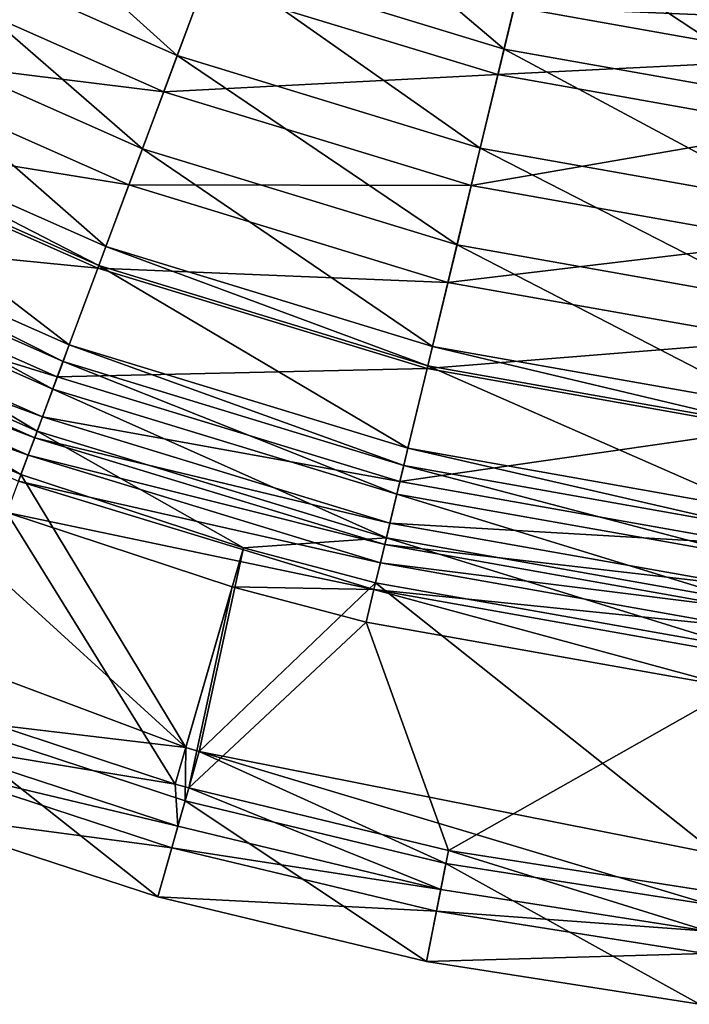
# Model space of a CAD drawing. Header units: millimetres. Extents: x -94 to 106, y 12 to 212.
# Tile 7 of 256: x -25 to -6, y 13 to 41. Entities that reach past the tile are written whole.
import ezdxf

# ---------------------------------------------------------------- set-up
doc = ezdxf.new("R2010")
doc.units = ezdxf.units.MM
doc.header["$LTSCALE"] = 25.4
doc.layers.get('0').update_dxf_attribs({"true_color": 0xff5454})

# ---------------------------------------------------------------- blocks, each defined once
blk = doc.blocks.new('AMALFI-M-9152-9153.STL')
at = {"color": 187, "true_color": 0x534582}
mesh = blk.add_polyface(dxfattribs=at)
corners = [(-27.607, 46.668, 100.464), (-20.531, 40.284, 88.558), (-28.974, 44.028, 88.558), (-19.492, 43.07, 100.464)]
mesh.append_faces([[corners[k] for k in face] for face in [(0, 1, 2), (1, 0, 3)]], dxfattribs={"vtx0": -1, "color": 187})
mesh = blk.add_polyface(dxfattribs=at)
corners = [(-18.186, 46.572, 112.163), (-11.003, 40.476, 100.464), (-19.492, 43.07, 100.464), (-10.128, 44.111, 112.163)]
mesh.append_faces([[corners[k] for k in face] for face in [(0, 1, 2), (1, 0, 3)]], dxfattribs={"vtx0": -1, "color": 187})
mesh = blk.add_polyface(dxfattribs=at)
corners = [(-19.761, 42.35, 108.266), (-29.492, 43.028, 96.778), (-20.924, 39.229, 96.778), (-27.96, 45.986, 108.266)]
mesh.append_faces([[corners[k] for k in face] for face in [(0, 1, 2), (1, 0, 3)]], dxfattribs={"vtx0": -1, "color": 187})
mesh = blk.add_polyface(dxfattribs=at)
corners = [(-10.707, 41.706, 114.138), (-19.761, 42.35, 108.266), (-11.182, 39.729, 108.266), (-19.05, 44.255, 114.138)]
mesh.append_faces([[corners[k] for k in face] for face in [(0, 1, 2), (1, 0, 3)]], dxfattribs={"vtx0": -1, "color": 187})
mesh = blk.add_polyface(dxfattribs=at)
corners = [(-28.974, 44.028, 88.558), (-21.544, 37.568, 73.405), (-30.307, 41.453, 73.405), (-20.531, 40.284, 88.558)]
mesh.append_faces([[corners[k] for k in face] for face in [(0, 1, 2), (1, 0, 3)]], dxfattribs={"vtx0": -1, "color": 187})
mesh = blk.add_polyface(dxfattribs=at)
corners = [(-10.128, 44.111, 112.163), (-2.263, 38.925, 100.464), (-11.003, 40.476, 100.464), (-1.833, 42.638, 112.163)]
mesh.append_faces([[corners[k] for k in face] for face in [(0, 1, 2), (1, 0, 3)]], dxfattribs={"vtx0": -1, "color": 187})
mesh = blk.add_polyface(dxfattribs=at)
corners = [(-20.924, 39.229, 96.778), (-30.826, 40.451, 83.958), (-21.938, 36.51, 83.958), (-29.492, 43.028, 96.778)]
mesh.append_faces([[corners[k] for k in face] for face in [(0, 1, 2), (1, 0, 3)]], dxfattribs={"vtx0": -1, "color": 187})
mesh = blk.add_polyface(dxfattribs=at)
corners = [(-19.492, 43.07, 100.464), (-11.698, 37.586, 88.558), (-20.531, 40.284, 88.558), (-11.003, 40.476, 100.464)]
mesh.append_faces([[corners[k] for k in face] for face in [(0, 1, 2), (1, 0, 3)]], dxfattribs={"vtx0": -1, "color": 187})
mesh = blk.add_polyface(dxfattribs=at)
corners = [(-1.983, 41.342, 116.654), (-10.707, 41.706, 114.138), (-2.117, 40.181, 114.138), (-10.434, 42.842, 116.654)]
mesh.append_faces([[corners[k] for k in face] for face in [(0, 1, 2), (1, 0, 3)]], dxfattribs={"vtx0": -1, "color": 187})
mesh = blk.add_polyface(dxfattribs=at)
corners = [(-11.182, 39.729, 108.266), (-20.924, 39.229, 96.778), (-11.962, 36.491, 96.778), (-19.761, 42.35, 108.266)]
mesh.append_faces([[corners[k] for k in face] for face in [(0, 1, 2), (1, 0, 3)]], dxfattribs={"vtx0": -1, "color": 187})
mesh = blk.add_polyface(dxfattribs=at)
corners = [(-2.117, 40.181, 114.138), (-11.182, 39.729, 108.266), (-2.351, 38.162, 108.266), (-10.707, 41.706, 114.138)]
mesh.append_faces([[corners[k] for k in face] for face in [(0, 1, 2), (1, 0, 3)]], dxfattribs={"vtx0": -1, "color": 187})
mesh = blk.add_polyface(dxfattribs=at)
corners = [(-30.307, 41.453, 73.405), (-22.609, 34.711, 52.558), (-31.709, 38.746, 52.558), (-21.544, 37.568, 73.405)]
mesh.append_faces([[corners[k] for k in face] for face in [(0, 1, 2), (1, 0, 3)]], dxfattribs={"vtx0": -1, "color": 187})
mesh = blk.add_polyface(dxfattribs=at)
corners = [(-21.938, 36.51, 83.958), (-32.016, 38.152, 69.18), (-22.843, 34.084, 69.18), (-30.826, 40.451, 83.958)]
mesh.append_faces([[corners[k] for k in face] for face in [(0, 1, 2), (1, 0, 3)]], dxfattribs={"vtx0": -1, "color": 187})
mesh = blk.add_polyface(dxfattribs=at)
corners = [(-20.531, 40.284, 88.558), (-12.376, 34.767, 73.405), (-21.544, 37.568, 73.405), (-11.698, 37.586, 88.558)]
mesh.append_faces([[corners[k] for k in face] for face in [(0, 1, 2), (1, 0, 3)]], dxfattribs={"vtx0": -1, "color": 187})
mesh = blk.add_polyface(dxfattribs=at)
corners = [(-11.003, 40.476, 100.464), (-2.605, 35.972, 88.558), (-11.698, 37.586, 88.558), (-2.263, 38.925, 100.464)]
mesh.append_faces([[corners[k] for k in face] for face in [(0, 1, 2), (1, 0, 3)]], dxfattribs={"vtx0": -1, "color": 187})
mesh = blk.add_polyface(dxfattribs=at)
corners = [(-2.351, 38.162, 108.266), (-11.962, 36.491, 96.778), (-2.734, 34.853, 96.778), (-11.182, 39.729, 108.266)]
mesh.append_faces([[corners[k] for k in face] for face in [(0, 1, 2), (1, 0, 3)]], dxfattribs={"vtx0": -1, "color": 187})
mesh = blk.add_polyface(dxfattribs=at)
corners = [(-11.962, 36.491, 96.778), (-21.938, 36.51, 83.958), (-12.64, 33.669, 83.958), (-20.924, 39.229, 96.778)]
mesh.append_faces([[corners[k] for k in face] for face in [(0, 1, 2), (1, 0, 3)]], dxfattribs={"vtx0": -1, "color": 187})
mesh = blk.add_polyface(dxfattribs=at)
corners = [(-31.709, 38.746, 52.558), (-22.814, 34.162, 47.97), (-31.978, 38.226, 47.97), (-22.609, 34.711, 52.558)]
mesh.append_faces([[corners[k] for k in face] for face in [(0, 1, 2), (1, 0, 3)]], dxfattribs={"vtx0": -1, "color": 187})
mesh = blk.add_polyface(dxfattribs=at)
corners = [(-31.978, 38.226, 47.97), (-23.678, 31.846, 24.654), (-33.115, 36.03, 24.654), (-22.814, 34.162, 47.97)]
mesh.append_faces([[corners[k] for k in face] for face in [(0, 1, 2), (1, 0, 3)]], dxfattribs={"vtx0": -1, "color": 187})
mesh = blk.add_polyface(dxfattribs=at)
corners = [(-22.843, 34.084, 69.18), (-33.574, 35.143, 44.263), (-24.027, 30.91, 44.263), (-32.016, 38.152, 69.18)]
mesh.append_faces([[corners[k] for k in face] for face in [(0, 1, 2), (1, 0, 3)]], dxfattribs={"vtx0": -1, "color": 187})
mesh = blk.add_polyface(dxfattribs=at)
corners = [(-21.544, 37.568, 73.405), (-13.089, 31.803, 52.558), (-22.609, 34.711, 52.558), (-12.376, 34.767, 73.405)]
mesh.append_faces([[corners[k] for k in face] for face in [(0, 1, 2), (1, 0, 3)]], dxfattribs={"vtx0": -1, "color": 187})
mesh = blk.add_polyface(dxfattribs=at)
corners = [(-11.698, 37.586, 88.558), (-2.938, 33.092, 73.405), (-12.376, 34.767, 73.405), (-2.605, 35.972, 88.558)]
mesh.append_faces([[corners[k] for k in face] for face in [(0, 1, 2), (1, 0, 3)]], dxfattribs={"vtx0": -1, "color": 187})
mesh = blk.add_polyface(dxfattribs=at)
corners = [(-12.64, 33.669, 83.958), (-22.843, 34.084, 69.18), (-13.246, 31.152, 69.18), (-21.938, 36.51, 83.958)]
mesh.append_faces([[corners[k] for k in face] for face in [(0, 1, 2), (1, 0, 3)]], dxfattribs={"vtx0": -1, "color": 187})
mesh = blk.add_polyface(dxfattribs=at)
corners = [(-2.734, 34.853, 96.778), (-12.64, 33.669, 83.958), (-3.068, 31.97, 83.958), (-11.962, 36.491, 96.778)]
mesh.append_faces([[corners[k] for k in face] for face in [(0, 1, 2), (1, 0, 3)]], dxfattribs={"vtx0": -1, "color": 187})
mesh = blk.add_polyface(dxfattribs=at)
corners = [(-33.115, 36.03, 24.654), (-23.858, 31.361, 21.929), (-33.353, 35.571, 21.929), (-23.678, 31.846, 24.654)]
mesh.append_faces([[corners[k] for k in face] for face in [(0, 1, 2), (1, 0, 3)]], dxfattribs={"vtx0": -1, "color": 187})
mesh = blk.add_polyface(dxfattribs=at)
corners = [(-33.353, 35.571, 21.929), (-24.158, 30.558, 19.835), (-33.747, 34.81, 19.835), (-23.858, 31.361, 21.929)]
mesh.append_faces([[corners[k] for k in face] for face in [(0, 1, 2), (1, 0, 3)]], dxfattribs={"vtx0": -1, "color": 187})
mesh = blk.add_polyface(dxfattribs=at)
corners = [(-24.027, 30.91, 44.263), (-34.147, 34.037, 32.815), (-24.462, 29.743, 32.815), (-33.574, 35.143, 44.263)]
mesh.append_faces([[corners[k] for k in face] for face in [(0, 1, 2), (1, 0, 3)]], dxfattribs={"vtx0": -1, "color": 187})
mesh = blk.add_polyface(dxfattribs=at)
corners = [(-33.747, 34.81, 19.835), (-24.616, 29.329, 18.257), (-34.35, 33.644, 18.257), (-24.158, 30.558, 19.835)]
mesh.append_faces([[corners[k] for k in face] for face in [(0, 1, 2), (1, 0, 3)]], dxfattribs={"vtx0": -1, "color": 187})
mesh = blk.add_polyface(dxfattribs=at)
corners = [(-12.376, 34.767, 73.405), (-3.289, 30.063, 52.558), (-13.089, 31.803, 52.558), (-2.938, 33.092, 73.405)]
mesh.append_faces([[corners[k] for k in face] for face in [(0, 1, 2), (1, 0, 3)]], dxfattribs={"vtx0": -1, "color": 187})
mesh = blk.add_polyface(dxfattribs=at)
corners = [(-22.609, 34.711, 52.558), (-13.226, 31.233, 47.97), (-22.814, 34.162, 47.97), (-13.089, 31.803, 52.558)]
mesh.append_faces([[corners[k] for k in face] for face in [(0, 1, 2), (1, 0, 3)]], dxfattribs={"vtx0": -1, "color": 187})
mesh = blk.add_polyface(dxfattribs=at)
corners = [(-24.462, 29.743, 32.815), (-34.443, 33.465, 25.86), (-24.687, 29.139, 25.86), (-34.147, 34.037, 32.815)]
mesh.append_faces([[corners[k] for k in face] for face in [(0, 1, 2), (1, 0, 3)]], dxfattribs={"vtx0": -1, "color": 187})
mesh = blk.add_polyface(dxfattribs=at)
corners = [(-13.246, 31.152, 69.18), (-24.027, 30.91, 44.263), (-14.039, 27.858, 44.263), (-22.843, 34.084, 69.18)]
mesh.append_faces([[corners[k] for k in face] for face in [(0, 1, 2), (1, 0, 3)]], dxfattribs={"vtx0": -1, "color": 187})
mesh = blk.add_polyface(dxfattribs=at)
corners = [(-22.814, 34.162, 47.97), (-13.805, 28.829, 24.654), (-23.678, 31.846, 24.654), (-13.226, 31.233, 47.97)]
mesh.append_faces([[corners[k] for k in face] for face in [(0, 1, 2), (1, 0, 3)]], dxfattribs={"vtx0": -1, "color": 187})
mesh = blk.add_polyface(dxfattribs=at)
corners = [(-24.616, 29.329, 18.257), (-25.088, 28.064, 17.41), (-34.35, 33.644, 18.257)]
mesh.append_faces([[corners[k] for k in face] for face in [(0, 1, 2)]], dxfattribs={"color": 187})
mesh = blk.add_polyface(dxfattribs=at)
corners = [(-25.088, 28.064, 17.41), (-32.423, 31.177, 17.41), (-34.35, 33.644, 18.257)]
mesh.append_faces([[corners[k] for k in face] for face in [(0, 1, 2)]], dxfattribs={"color": 187})
mesh = blk.add_polyface(dxfattribs=at)
corners = [(-3.068, 31.97, 83.958), (-13.246, 31.152, 69.18), (-3.366, 29.398, 69.18), (-12.64, 33.669, 83.958)]
mesh.append_faces([[corners[k] for k in face] for face in [(0, 1, 2), (1, 0, 3)]], dxfattribs={"vtx0": -1, "color": 187})
mesh = blk.add_polyface(dxfattribs=at)
corners = [(-24.687, 29.139, 25.86), (-34.696, 32.977, 22.626), (-24.879, 28.624, 22.626), (-34.443, 33.465, 25.86)]
mesh.append_faces([[corners[k] for k in face] for face in [(0, 1, 2), (1, 0, 3)]], dxfattribs={"vtx0": -1, "color": 187})
mesh = blk.add_polyface(dxfattribs=at)
corners = [(-24.879, 28.624, 22.626), (-35.064, 32.266, 20.946), (-25.159, 27.874, 20.946), (-34.696, 32.977, 22.626)]
mesh.append_faces([[corners[k] for k in face] for face in [(0, 1, 2), (1, 0, 3)]], dxfattribs={"vtx0": -1, "color": 187})
mesh = blk.add_polyface(dxfattribs=at)
corners = [(-23.678, 31.846, 24.654), (-13.926, 28.327, 21.929), (-23.858, 31.361, 21.929), (-13.805, 28.829, 24.654)]
mesh.append_faces([[corners[k] for k in face] for face in [(0, 1, 2), (1, 0, 3)]], dxfattribs={"vtx0": -1, "color": 187})
mesh = blk.add_polyface(dxfattribs=at)
corners = [(-13.089, 31.803, 52.558), (-3.356, 29.481, 47.97), (-13.226, 31.233, 47.97), (-3.289, 30.063, 52.558)]
mesh.append_faces([[corners[k] for k in face] for face in [(0, 1, 2), (1, 0, 3)]], dxfattribs={"vtx0": -1, "color": 187})
mesh = blk.add_polyface(dxfattribs=at)
corners = [(-23.858, 31.361, 21.929), (-14.126, 27.494, 19.835), (-24.158, 30.558, 19.835), (-13.926, 28.327, 21.929)]
mesh.append_faces([[corners[k] for k in face] for face in [(0, 1, 2), (1, 0, 3)]], dxfattribs={"vtx0": -1, "color": 187})
mesh = blk.add_polyface(dxfattribs=at)
corners = [(-20.281, 20.097, 15.006), (-34.305, 25.36, 15.006), (-32.423, 31.177, 17.41)]
mesh.append_faces([[corners[k] for k in face] for face in [(0, 1, 2)]], dxfattribs={"color": 187})
mesh = blk.add_polyface(dxfattribs=at)
corners = [(-20.281, 20.097, 15.006), (-32.423, 31.177, 17.41), (-25.088, 28.064, 17.41)]
mesh.append_faces([[corners[k] for k in face] for face in [(0, 1, 2)]], dxfattribs={"color": 187})
mesh = blk.add_polyface(dxfattribs=at)
corners = [(-3.366, 29.398, 69.18), (-14.039, 27.858, 44.263), (-3.755, 26.033, 44.263), (-13.246, 31.152, 69.18)]
mesh.append_faces([[corners[k] for k in face] for face in [(0, 1, 2), (1, 0, 3)]], dxfattribs={"vtx0": -1, "color": 187})
mesh = blk.add_polyface(dxfattribs=at)
corners = [(-13.226, 31.233, 47.97), (-3.64, 27.025, 24.654), (-13.805, 28.829, 24.654), (-3.356, 29.481, 47.97)]
mesh.append_faces([[corners[k] for k in face] for face in [(0, 1, 2), (1, 0, 3)]], dxfattribs={"vtx0": -1, "color": 187})
mesh = blk.add_polyface(dxfattribs=at)
corners = [(-14.039, 27.858, 44.263), (-24.462, 29.743, 32.815), (-14.33, 26.647, 32.815), (-24.027, 30.91, 44.263)]
mesh.append_faces([[corners[k] for k in face] for face in [(0, 1, 2), (1, 0, 3)]], dxfattribs={"vtx0": -1, "color": 187})
mesh = blk.add_polyface(dxfattribs=at)
corners = [(-24.158, 30.558, 19.835), (-14.433, 26.217, 18.257), (-24.616, 29.329, 18.257), (-14.126, 27.494, 19.835)]
mesh.append_faces([[corners[k] for k in face] for face in [(0, 1, 2), (1, 0, 3)]], dxfattribs={"vtx0": -1, "color": 187})
mesh = blk.add_polyface(dxfattribs=at)
corners = [(-14.33, 26.647, 32.815), (-24.687, 29.139, 25.86), (-14.481, 26.021, 25.86), (-24.462, 29.743, 32.815)]
mesh.append_faces([[corners[k] for k in face] for face in [(0, 1, 2), (1, 0, 3)]], dxfattribs={"vtx0": -1, "color": 187})
mesh = blk.add_polyface(dxfattribs=at)
corners = [(-18.602, 25.923, 17.41), (-25.088, 28.064, 17.41), (-24.616, 29.329, 18.257)]
mesh.append_faces([[corners[k] for k in face] for face in [(0, 1, 2)]], dxfattribs={"color": 187})
mesh = blk.add_polyface(dxfattribs=at)
corners = [(-14.433, 26.217, 18.257), (-18.602, 25.923, 17.41), (-24.616, 29.329, 18.257)]
mesh.append_faces([[corners[k] for k in face] for face in [(0, 1, 2)]], dxfattribs={"color": 187})
mesh = blk.add_polyface(dxfattribs=at)
corners = [(-14.481, 26.021, 25.86), (-24.879, 28.624, 22.626), (-14.609, 25.486, 22.626), (-24.687, 29.139, 25.86)]
mesh.append_faces([[corners[k] for k in face] for face in [(0, 1, 2), (1, 0, 3)]], dxfattribs={"vtx0": -1, "color": 187})
mesh = blk.add_polyface(dxfattribs=at)
corners = [(-13.805, 28.829, 24.654), (-3.7, 26.512, 21.929), (-13.926, 28.327, 21.929), (-3.64, 27.025, 24.654)]
mesh.append_faces([[corners[k] for k in face] for face in [(0, 1, 2), (1, 0, 3)]], dxfattribs={"vtx0": -1, "color": 187})
mesh = blk.add_polyface(dxfattribs=at)
corners = [(-14.609, 25.486, 22.626), (-25.159, 27.874, 20.946), (-14.796, 24.708, 20.946), (-24.879, 28.624, 22.626)]
mesh.append_faces([[corners[k] for k in face] for face in [(0, 1, 2), (1, 0, 3)]], dxfattribs={"vtx0": -1, "color": 187})
mesh = blk.add_polyface(dxfattribs=at)
corners = [(-13.926, 28.327, 21.929), (-3.798, 25.66, 19.835), (-14.126, 27.494, 19.835), (-3.7, 26.512, 21.929)]
mesh.append_faces([[corners[k] for k in face] for face in [(0, 1, 2), (1, 0, 3)]], dxfattribs={"vtx0": -1, "color": 187})
mesh = blk.add_polyface(dxfattribs=at)
corners = [(-14.796, 24.708, 20.946), (-25.159, 27.874, 20.946), (-25.501, 26.956, 20.168)]
mesh.append_faces([[corners[k] for k in face] for face in [(0, 1, 2)]], dxfattribs={"color": 187})
mesh = blk.add_polyface(dxfattribs=at)
corners = [(-18.602, 25.923, 17.41), (-20.281, 20.097, 15.006), (-25.088, 28.064, 17.41)]
mesh.append_faces([[corners[k] for k in face] for face in [(0, 1, 2)]], dxfattribs={"color": 187})
mesh = blk.add_polyface(dxfattribs=at)
corners = [(-3.755, 26.033, 44.263), (-14.33, 26.647, 32.815), (-3.899, 24.796, 32.815), (-14.039, 27.858, 44.263)]
mesh.append_faces([[corners[k] for k in face] for face in [(0, 1, 2), (1, 0, 3)]], dxfattribs={"vtx0": -1, "color": 187})
mesh = blk.add_polyface(dxfattribs=at)
corners = [(-14.126, 27.494, 19.835), (-3.949, 24.356, 18.257), (-14.433, 26.217, 18.257), (-3.798, 25.66, 19.835)]
mesh.append_faces([[corners[k] for k in face] for face in [(0, 1, 2), (1, 0, 3)]], dxfattribs={"vtx0": -1, "color": 187})
mesh = blk.add_polyface(dxfattribs=at)
corners = [(-20.587, 19.035, 17.795), (-25.501, 26.956, 20.168), (-27.593, 21.347, 17.795), (-18.929, 24.787, 20.168)]
mesh.append_faces([[corners[k] for k in face] for face in [(0, 1, 2), (1, 0, 3)]], dxfattribs={"vtx0": -1, "color": 187})
mesh = blk.add_polyface(dxfattribs=at)
corners = [(-14.796, 24.708, 20.946), (-25.501, 26.956, 20.168), (-18.929, 24.787, 20.168)]
mesh.append_faces([[corners[k] for k in face] for face in [(0, 1, 2)]], dxfattribs={"color": 187})
mesh = blk.add_polyface(dxfattribs=at)
corners = [(-3.899, 24.796, 32.815), (-14.481, 26.021, 25.86), (-3.973, 24.156, 25.86), (-14.33, 26.647, 32.815)]
mesh.append_faces([[corners[k] for k in face] for face in [(0, 1, 2), (1, 0, 3)]], dxfattribs={"vtx0": -1, "color": 187})
mesh = blk.add_polyface(dxfattribs=at)
corners = [(-14.433, 26.217, 18.257), (-14.749, 24.905, 17.41), (-18.602, 25.923, 17.41)]
mesh.append_faces([[corners[k] for k in face] for face in [(0, 1, 2)]], dxfattribs={"color": 187})
mesh = blk.add_polyface(dxfattribs=at)
corners = [(-14.433, 26.217, 18.257), (-4.105, 23.015, 17.41), (-14.749, 24.905, 17.41), (-3.949, 24.356, 18.257)]
mesh.append_faces([[corners[k] for k in face] for face in [(0, 1, 2), (1, 0, 3)]], dxfattribs={"vtx0": -1, "color": 187})
mesh = blk.add_polyface(dxfattribs=at)
corners = [(-18.602, 25.923, 17.41), (-19.891, 19.985, 15.006), (-20.281, 20.097, 15.006)]
mesh.append_faces([[corners[k] for k in face] for face in [(0, 1, 2)]], dxfattribs={"color": 187})
mesh = blk.add_polyface(dxfattribs=at)
corners = [(-14.749, 24.905, 17.41), (-19.891, 19.985, 15.006), (-18.602, 25.923, 17.41)]
mesh.append_faces([[corners[k] for k in face] for face in [(0, 1, 2)]], dxfattribs={"color": 187})
mesh = blk.add_polyface(dxfattribs=at)
corners = [(-3.973, 24.156, 25.86), (-14.609, 25.486, 22.626), (-4.036, 23.609, 22.626), (-14.481, 26.021, 25.86)]
mesh.append_faces([[corners[k] for k in face] for face in [(0, 1, 2), (1, 0, 3)]], dxfattribs={"vtx0": -1, "color": 187})
mesh = blk.add_polyface(dxfattribs=at)
corners = [(-20.281, 20.097, 15.006), (-27.728, 20.983, 8.743), (-34.305, 25.36, 15.006)]
mesh.append_faces([[corners[k] for k in face] for face in [(0, 1, 2)]], dxfattribs={"color": 187})
mesh = blk.add_polyface(dxfattribs=at)
corners = [(-4.036, 23.609, 22.626), (-14.796, 24.708, 20.946), (-4.128, 22.814, 20.946), (-14.609, 25.486, 22.626)]
mesh.append_faces([[corners[k] for k in face] for face in [(0, 1, 2), (1, 0, 3)]], dxfattribs={"vtx0": -1, "color": 187})
mesh = blk.add_polyface(dxfattribs=at)
corners = [(-18.929, 24.787, 20.168), (-20.587, 19.035, 17.795), (-20.193, 18.922, 17.795)]
mesh.append_faces([[corners[k] for k in face] for face in [(0, 1, 2)]], dxfattribs={"color": 187})
mesh = blk.add_polyface(dxfattribs=at)
corners = [(-15.026, 23.755, 20.168), (-18.929, 24.787, 20.168), (-20.193, 18.922, 17.795)]
mesh.append_faces([[corners[k] for k in face] for face in [(0, 1, 2)]], dxfattribs={"color": 187})
mesh = blk.add_polyface(dxfattribs=at)
corners = [(-4.802, 16.992, 15.006), (-19.891, 19.985, 15.006), (-14.749, 24.905, 17.41)]
mesh.append_faces([[corners[k] for k in face] for face in [(0, 1, 2)]], dxfattribs={"color": 187})
mesh = blk.add_polyface(dxfattribs=at)
corners = [(-14.796, 24.708, 20.946), (-18.929, 24.787, 20.168), (-15.026, 23.755, 20.168)]
mesh.append_faces([[corners[k] for k in face] for face in [(0, 1, 2)]], dxfattribs={"color": 187})
mesh = blk.add_polyface(dxfattribs=at)
corners = [(-4.241, 21.841, 20.168), (-14.796, 24.708, 20.946), (-15.026, 23.755, 20.168), (-4.128, 22.814, 20.946)]
mesh.append_faces([[corners[k] for k in face] for face in [(0, 1, 2), (1, 0, 3)]], dxfattribs={"vtx0": -1, "color": 187})
mesh = blk.add_polyface(dxfattribs=at)
corners = [(-4.105, 23.015, 17.41), (-4.802, 16.992, 15.006), (-14.749, 24.905, 17.41)]
mesh.append_faces([[corners[k] for k in face] for face in [(0, 1, 2)]], dxfattribs={"color": 187})
mesh = blk.add_polyface(dxfattribs=at)
corners = [(-12.622, 17.1, 17.795), (-15.026, 23.755, 20.168), (-20.193, 18.922, 17.795)]
mesh.append_faces([[corners[k] for k in face] for face in [(0, 1, 2)]], dxfattribs={"color": 187})
mesh = blk.add_polyface(dxfattribs=at)
corners = [(-4.241, 21.841, 20.168), (-15.026, 23.755, 20.168), (-12.622, 17.1, 17.795)]
mesh.append_faces([[corners[k] for k in face] for face in [(0, 1, 2)]], dxfattribs={"color": 187})
mesh = blk.add_polyface(dxfattribs=at)
corners = [(-4.241, 21.841, 20.168), (-12.622, 17.1, 17.795), (-4.929, 15.894, 17.795)]
mesh.append_faces([[corners[k] for k in face] for face in [(0, 1, 2)]], dxfattribs={"color": 187})
mesh = blk.add_polyface(dxfattribs=at)
corners = [(-20.587, 19.035, 17.795), (-27.593, 21.347, 17.795), (-27.999, 20.258, 16.971)]
mesh.append_faces([[corners[k] for k in face] for face in [(0, 1, 2)]], dxfattribs={"color": 187})
mesh = blk.add_polyface(dxfattribs=at)
corners = [(-27.728, 20.983, 8.743), (-21.095, 15.741, 9.439), (-28.748, 18.248, 9.439), (-20.299, 18.548, 8.743)]
mesh.append_faces([[corners[k] for k in face] for face in [(0, 1, 2), (1, 0, 3)]], dxfattribs={"vtx0": -1, "color": 187})
mesh = blk.add_polyface(dxfattribs=at)
corners = [(-20.281, 20.097, 15.006), (-20.299, 18.548, 8.743), (-27.728, 20.983, 8.743)]
mesh.append_faces([[corners[k] for k in face] for face in [(0, 1, 2)]], dxfattribs={"color": 187})
mesh = blk.add_polyface(dxfattribs=at)
corners = [(-20.51, 17.804, 16.971), (-28.226, 19.648, 15.702), (-20.688, 17.178, 15.702), (-27.999, 20.258, 16.971)]
mesh.append_faces([[corners[k] for k in face] for face in [(0, 1, 2), (1, 0, 3)]], dxfattribs={"vtx0": -1, "color": 187})
mesh = blk.add_polyface(dxfattribs=at)
corners = [(-20.51, 17.804, 16.971), (-20.587, 19.035, 17.795), (-27.999, 20.258, 16.971)]
mesh.append_faces([[corners[k] for k in face] for face in [(0, 1, 2)]], dxfattribs={"color": 187})
mesh = blk.add_polyface(dxfattribs=at)
corners = [(-19.891, 19.985, 15.006), (-20.299, 18.548, 8.743), (-20.281, 20.097, 15.006)]
mesh.append_faces([[corners[k] for k in face] for face in [(0, 1, 2)]], dxfattribs={"color": 187})
mesh = blk.add_polyface(dxfattribs=at)
corners = [(-19.891, 19.985, 15.006), (-12.698, 16.719, 8.743), (-20.299, 18.548, 8.743)]
mesh.append_faces([[corners[k] for k in face] for face in [(0, 1, 2)]], dxfattribs={"color": 187})
mesh = blk.add_polyface(dxfattribs=at)
corners = [(-4.802, 16.992, 15.006), (-4.974, 15.508, 8.743), (-19.891, 19.985, 15.006)]
mesh.append_faces([[corners[k] for k in face] for face in [(0, 1, 2)]], dxfattribs={"color": 187})
mesh = blk.add_polyface(dxfattribs=at)
corners = [(-19.891, 19.985, 15.006), (-4.974, 15.508, 8.743), (-12.698, 16.719, 8.743)]
mesh.append_faces([[corners[k] for k in face] for face in [(0, 1, 2)]], dxfattribs={"color": 187})
mesh = blk.add_polyface(dxfattribs=at)
corners = [(-20.688, 17.178, 15.702), (-28.748, 18.248, 9.439), (-21.095, 15.741, 9.439), (-28.226, 19.648, 15.702)]
mesh.append_faces([[corners[k] for k in face] for face in [(0, 1, 2), (1, 0, 3)]], dxfattribs={"vtx0": -1, "color": 187})
mesh = blk.add_polyface(dxfattribs=at)
corners = [(-20.193, 18.922, 17.795), (-20.587, 19.035, 17.795), (-20.51, 17.804, 16.971)]
mesh.append_faces([[corners[k] for k in face] for face in [(0, 1, 2)]], dxfattribs={"color": 187})
mesh = blk.add_polyface(dxfattribs=at)
corners = [(-12.848, 15.96, 16.971), (-20.193, 18.922, 17.795), (-20.51, 17.804, 16.971), (-12.622, 17.1, 17.795)]
mesh.append_faces([[corners[k] for k in face] for face in [(0, 1, 2), (1, 0, 3)]], dxfattribs={"vtx0": -1, "color": 187})
mesh = blk.add_polyface(dxfattribs=at)
corners = [(-20.299, 18.548, 8.743), (-13.265, 13.857, 9.439), (-21.095, 15.741, 9.439), (-12.698, 16.719, 8.743)]
mesh.append_faces([[corners[k] for k in face] for face in [(0, 1, 2), (1, 0, 3)]], dxfattribs={"vtx0": -1, "color": 187})
mesh = blk.add_polyface(dxfattribs=at)
corners = [(-12.848, 15.96, 16.971), (-20.688, 17.178, 15.702), (-12.975, 15.322, 15.702), (-20.51, 17.804, 16.971)]
mesh.append_faces([[corners[k] for k in face] for face in [(0, 1, 2), (1, 0, 3)]], dxfattribs={"vtx0": -1, "color": 187})
mesh = blk.add_polyface(dxfattribs=at)
corners = [(-12.975, 15.322, 15.702), (-21.095, 15.741, 9.439), (-13.265, 13.857, 9.439), (-20.688, 17.178, 15.702)]
mesh.append_faces([[corners[k] for k in face] for face in [(0, 1, 2), (1, 0, 3)]], dxfattribs={"vtx0": -1, "color": 187})
mesh = blk.add_polyface(dxfattribs=at)
corners = [(-5.063, 14.74, 16.971), (-12.622, 17.1, 17.795), (-12.848, 15.96, 16.971), (-4.929, 15.894, 17.795)]
mesh.append_faces([[corners[k] for k in face] for face in [(0, 1, 2), (1, 0, 3)]], dxfattribs={"vtx0": -1, "color": 187})
mesh = blk.add_polyface(dxfattribs=at)
corners = [(-12.698, 16.719, 8.743), (-5.309, 12.61, 9.439), (-13.265, 13.857, 9.439), (-4.974, 15.508, 8.743)]
mesh.append_faces([[corners[k] for k in face] for face in [(0, 1, 2), (1, 0, 3)]], dxfattribs={"vtx0": -1, "color": 187})
mesh = blk.add_polyface(dxfattribs=at)
corners = [(-5.063, 14.74, 16.971), (-12.975, 15.322, 15.702), (-5.138, 14.093, 15.702), (-12.848, 15.96, 16.971)]
mesh.append_faces([[corners[k] for k in face] for face in [(0, 1, 2), (1, 0, 3)]], dxfattribs={"vtx0": -1, "color": 187})
mesh = blk.add_polyface(dxfattribs=at)
corners = [(-5.138, 14.093, 15.702), (-13.265, 13.857, 9.439), (-5.309, 12.61, 9.439), (-12.975, 15.322, 15.702)]
mesh.append_faces([[corners[k] for k in face] for face in [(0, 1, 2), (1, 0, 3)]], dxfattribs={"vtx0": -1, "color": 187})

msp = doc.modelspace()

# ---------------------------------------------------------------- block references
at = {"color": 0}
msp.add_blockref('AMALFI-M-9152-9153.STL', (0, 0), dxfattribs=at)

doc.saveas('drawing.dxf')
